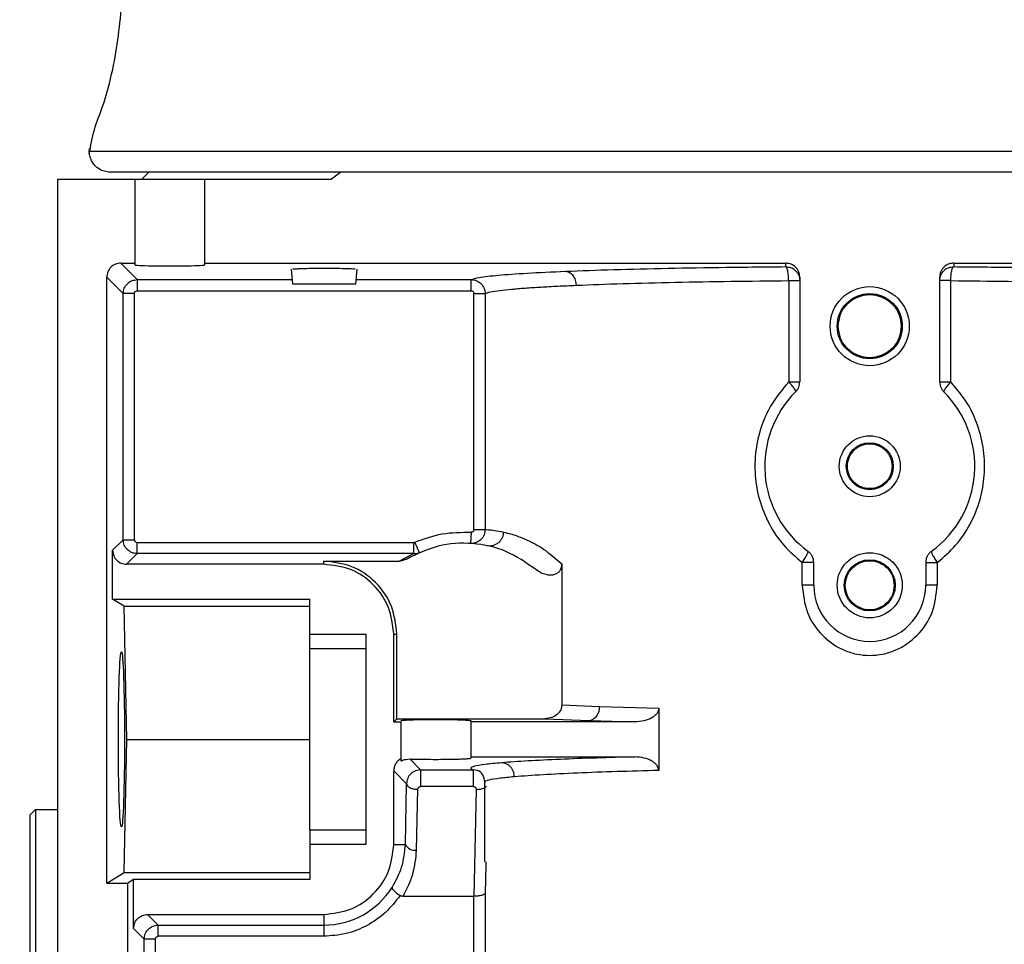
# Model space of a CAD drawing. Header units: inches. Extents: x 170 to 288, y 234 to 248.
# Tile 174 of 256: x 206.6259 to 206.7182, y 244.7043 to 244.7909. Entities that reach past the tile are written whole.
import ezdxf

# ---------------------------------------------------------------- set-up
doc = ezdxf.new("R2010")
doc.units = ezdxf.units.IN
doc.header["$LTSCALE"] = 0.25
doc.header["$MEASUREMENT"] = 0
doc.layers.add('ANNOTATIONS', color=1, linetype='Continuous')
doc.layers.add('SLIM E GUIDE MOTOR RH', color=7, linetype='Continuous')
doc.styles.add('ARIAL', font='arial.ttf', dxfattribs={"height": 0.09375})
doc.dimstyles.new('STANDARD$0', dxfattribs={"dimtxt": 0.09375, "dimasz": 0.09375, "dimexe": 0.03125, "dimexo": 0.046875, "dimgap": 0.09, "dimtad": 0, "dimtih": 1, "dimtoh": 1, "dimdec": 4, "dimzin": 0, "dimdsep": 46, "dimtxsty": 'ARIAL', "dimcen": 0.09, "dimadec": 0, "dimazin": 0, "dimtfac": 1, "dimtdec": 4, "dimtofl": 0, "dimtmove": 0, "dimatfit": 1, "dimfxl": 1, "dimtolj": 1, "dimtzin": 0, "dimarcsym": 0})

# ---------------------------------------------------------------- blocks, each defined once
blk = doc.blocks.new('*D15')
at = {"layer": 'ANNOTATIONS', "color": 0, "lineweight": -2, "transparency": 16777216}
for p, q in [((206.2789159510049, 244.2744642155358), (206.2789159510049, 245.4337754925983)), ((206.9035328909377, 244.7789401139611), (206.9035328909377, 245.4337754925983)), ((206.1851659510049, 245.4025254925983), (206.0914159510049, 245.4025254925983)), ((206.9972828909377, 245.4025254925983), (207.0910328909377, 245.4025254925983))]:
    blk.add_line(p, q, dxfattribs=at)
at = {"layer": 'ANNOTATIONS', "color": 0, "transparency": 16777216}
for points in [[(206.1851659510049, 245.4181504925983), (206.1851659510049, 245.3869004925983), (206.2789159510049, 245.4025254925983)], [(206.9972828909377, 245.4181504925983), (206.9972828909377, 245.3869004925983), (206.9035328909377, 245.4025254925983)]]:
    blk.add_solid(points, dxfattribs=at)
at = {"layer": 'defpoints', "color": 0, "transparency": 16777216}
for p in [(206.9035328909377, 245.4025254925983), (206.9035328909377, 244.6851901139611), (206.2789159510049, 244.1807142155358)]:
    blk.add_point(p, dxfattribs=at)
at = {"layer": 'ANNOTATIONS', "color": 0, "transparency": 16777216, "insert": (206.642345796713, 245.4025254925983), "char_height": 0.09375, "attachment_point": 5, "style": 'ARIAL'}
blk.add_mtext('\\A1;27 1/2"', dxfattribs=at)

msp = doc.modelspace()

# ---------------------------------------------------------------- linework, layer by layer
at = {"layer": 'SLIM E GUIDE MOTOR RH'}
for p, q in [((206.6324534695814, 244.7786177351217), (206.7787789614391, 244.7786177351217)), ((206.6295007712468, 244.775993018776), (206.6551467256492, 244.775993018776)), ((206.6295007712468, 244.5030271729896), (206.6295007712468, 244.775993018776)), ((206.7768106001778, 244.7766492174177), (206.634422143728, 244.7766492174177)), ((206.6367187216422, 244.775993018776), (206.6367187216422, 244.7679356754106)), ((206.6373748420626, 244.775993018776), (206.6380309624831, 244.7766492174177)), ((206.6432802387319, 244.7679356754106), (206.6432802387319, 244.775993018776)), ((206.6560375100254, 244.7766492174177), (206.6551467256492, 244.775993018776)), ((206.6354055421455, 244.7681190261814), (206.6367187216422, 244.7681190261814)), ((206.6354055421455, 244.7681190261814), (206.6369511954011, 244.7665733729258)), ((206.6432802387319, 244.7681190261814), (206.6977423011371, 244.7681190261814)), ((206.6977423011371, 244.7677902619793), (206.6977423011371, 244.7681190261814)), ((206.7134904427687, 244.7681190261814), (206.7679521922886, 244.7681190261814)), ((206.7134904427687, 244.7681190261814), (206.7134904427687, 244.7677902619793)), ((206.6340939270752, 244.7100409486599), (206.6340939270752, 244.7668074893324)), ((206.6356395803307, 244.7652618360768), (206.6340939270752, 244.7668074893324)), ((206.6515366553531, 244.7661505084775), (206.651414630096, 244.7675462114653)), ((206.6575315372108, 244.7675462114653), (206.6574095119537, 244.7661505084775)), ((206.6990545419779, 244.7668058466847), (206.6990545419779, 244.7569914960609)), ((206.7121778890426, 244.7569914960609), (206.7121778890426, 244.7668058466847)), ((206.6369511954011, 244.7665733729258), (206.6369511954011, 244.7655241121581)), ((206.6369511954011, 244.7665733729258), (206.6514997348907, 244.7665733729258)), ((206.6574095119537, 244.7661505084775), (206.6515366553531, 244.7661505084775)), ((206.6574464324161, 244.7665733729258), (206.6682541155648, 244.7665733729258)), ((206.6682541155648, 244.7655241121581), (206.6682541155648, 244.7665733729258)), ((206.6980185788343, 244.7664787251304), (206.6980185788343, 244.7569914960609)), ((206.7132141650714, 244.7569914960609), (206.7132141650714, 244.7664787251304)), ((206.6356395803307, 244.742211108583), (206.6356395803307, 244.7652618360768)), ((206.6366889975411, 244.7652618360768), (206.6356395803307, 244.7652618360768)), ((206.6366889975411, 244.742211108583), (206.6366889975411, 244.7652618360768)), ((206.6369511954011, 244.7655241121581), (206.6682541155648, 244.7655241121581)), ((206.6685163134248, 244.7431641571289), (206.6685163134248, 244.7652619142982)), ((206.6695651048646, 244.7652619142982), (206.6695651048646, 244.7431641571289)), ((206.6682381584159, 244.7429021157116), (206.6681765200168, 244.7418541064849)), ((206.6685163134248, 244.7431641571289), (206.6695651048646, 244.7431641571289)), ((206.6346439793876, 244.7412153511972), (206.6356395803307, 244.742211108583)), ((206.6356395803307, 244.742211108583), (206.6366889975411, 244.742211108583)), ((206.6369511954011, 244.7419487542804), (206.6628627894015, 244.7419487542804)), ((206.6628627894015, 244.7419487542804), (206.6629679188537, 244.7419705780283)), ((206.6628627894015, 244.7419487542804), (206.6628627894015, 244.740899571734)), ((206.6346439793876, 244.736622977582), (206.6346439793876, 244.7412153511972)), ((206.6359555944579, 244.7399038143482), (206.6369511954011, 244.740899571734)), ((206.6628627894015, 244.740899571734), (206.6369511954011, 244.740899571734)), ((206.6615014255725, 244.7402016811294), (206.6628627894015, 244.740899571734)), ((206.6621769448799, 244.7403880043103), (206.6633853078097, 244.7410072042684)), ((206.6544352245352, 244.7399038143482), (206.6359555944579, 244.7399038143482)), ((206.6544352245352, 244.7399038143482), (206.6544352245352, 244.7402016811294)), ((206.6544352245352, 244.7402016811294), (206.6615014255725, 244.7402016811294)), ((206.6767448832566, 244.7399350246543), (206.6767448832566, 244.7267235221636)), ((206.6992848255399, 244.7379352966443), (206.6992848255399, 244.7400693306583)), ((206.7003670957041, 244.7379352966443), (206.7003670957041, 244.7400693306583)), ((206.7108656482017, 244.7400693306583), (206.7108656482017, 244.7379352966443)), ((206.7119476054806, 244.7400693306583), (206.7119476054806, 244.7379352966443)), ((206.6357203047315, 244.7359667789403), (206.6346439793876, 244.736622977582)), ((206.6346439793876, 244.736622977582), (206.6531229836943, 244.736622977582)), ((206.6531229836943, 244.732019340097), (206.6531229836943, 244.736622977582)), ((206.6359715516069, 244.7234996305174), (206.6357203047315, 244.7359667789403)), ((206.6357203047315, 244.7359667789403), (206.6531229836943, 244.7359667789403)), ((206.6531229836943, 244.7333421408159), (206.6583722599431, 244.7333421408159)), ((206.6583722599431, 244.7333421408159), (206.6583722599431, 244.7136570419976)), ((206.6609967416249, 244.7251400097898), (206.6609967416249, 244.7333421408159)), ((206.6609967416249, 244.7333421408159), (206.6612949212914, 244.7333421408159)), ((206.6612949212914, 244.725437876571), (206.6612949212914, 244.7333421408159)), ((206.6531229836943, 244.732019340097), (206.6583722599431, 244.732019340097)), ((206.6767448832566, 244.7267235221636), (206.6802757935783, 244.7265772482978)), ((206.6802757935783, 244.7265772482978), (206.6858329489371, 244.7264148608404)), ((206.6858329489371, 244.7264148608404), (206.6858329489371, 244.7205844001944)), ((206.6609967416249, 244.7251400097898), (206.6612949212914, 244.725437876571)), ((206.6609967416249, 244.7251400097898), (206.6616531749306, 244.7251400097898)), ((206.6612949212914, 244.725437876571), (206.6751529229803, 244.725437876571)), ((206.6616531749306, 244.7251400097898), (206.6616531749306, 244.7214949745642)), ((206.6682146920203, 244.7252546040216), (206.6682146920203, 244.7217445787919)), ((206.6835923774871, 244.7251400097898), (206.6682146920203, 244.7251400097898)), ((206.6751529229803, 244.725437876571), (206.6793543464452, 244.7252657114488)), ((206.6793543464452, 244.7252657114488), (206.6835923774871, 244.7251400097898)), ((206.6357203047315, 244.7110324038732), (206.6359715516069, 244.7234996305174)), ((206.6359715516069, 244.7234996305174), (206.6531229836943, 244.7234996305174)), ((206.6635164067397, 244.7206512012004), (206.6624998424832, 244.721667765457)), ((206.6682146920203, 244.7218591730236), (206.6835923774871, 244.7218591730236)), ((206.6609967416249, 244.7136570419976), (206.6609967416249, 244.7205476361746)), ((206.662199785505, 244.7193448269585), (206.6609967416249, 244.7205476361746)), ((206.6635164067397, 244.7206512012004), (206.6630304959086, 244.7205578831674)), ((206.6635164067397, 244.7206512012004), (206.6684700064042, 244.7206512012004)), ((206.6689606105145, 244.7205567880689), (206.6684700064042, 244.7206512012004)), ((206.6620849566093, 244.7136571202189), (206.662199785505, 244.7193448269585)), ((206.6631343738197, 244.7131321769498), (206.6632488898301, 244.7188198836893)), ((206.6684700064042, 244.7190770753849), (206.6635164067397, 244.7190770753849)), ((206.6687181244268, 244.7188185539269), (206.6685131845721, 244.7087938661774)), ((206.6695269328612, 244.7120244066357), (206.6695269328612, 244.7194924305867)), ((206.626876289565, 244.7164130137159), (206.6274009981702, 244.7169379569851)), ((206.6274009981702, 244.7169379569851), (206.6295007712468, 244.7169379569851)), ((206.6274009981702, 244.7169379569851), (206.6274009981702, 244.6119510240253)), ((206.626876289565, 244.7164130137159), (206.626876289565, 244.6124759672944)), ((206.6531229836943, 244.7149799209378), (206.6531229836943, 244.7103762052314)), ((206.6583722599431, 244.7149799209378), (206.6531229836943, 244.7149799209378)), ((206.6583722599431, 244.7136570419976), (206.6531229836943, 244.7136570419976)), ((206.6609967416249, 244.7136570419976), (206.6620849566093, 244.7136571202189)), ((206.6696167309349, 244.7117737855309), (206.6695651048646, 244.7090751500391)), ((206.669621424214, 244.7120244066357), (206.6696167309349, 244.7117737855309)), ((206.6340939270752, 244.7100409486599), (206.6357203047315, 244.7110324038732)), ((206.6357203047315, 244.7110324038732), (206.6531229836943, 244.7110324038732)), ((206.6366123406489, 244.7103762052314), (206.6360626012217, 244.7100409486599)), ((206.6531229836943, 244.7103762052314), (206.6366123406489, 244.7103762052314)), ((206.6366123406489, 244.7057838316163), (206.6366123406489, 244.7103762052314)), ((206.6340939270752, 244.7100409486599), (206.6360626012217, 244.7100409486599)), ((206.6360626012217, 244.6188480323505), (206.6360626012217, 244.7100409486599)), ((206.6685131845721, 244.7087938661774), (206.6618740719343, 244.7087938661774)), ((206.6685163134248, 244.6676890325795), (206.6685131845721, 244.7087938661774)), ((206.6695651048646, 244.7090751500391), (206.6695651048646, 244.6676890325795)), ((206.6379239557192, 244.7070953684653), (206.6544352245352, 244.7070953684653)), ((206.6389198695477, 244.7060996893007), (206.6379239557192, 244.7070953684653)), ((206.6544352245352, 244.7070953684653), (206.6544352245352, 244.705050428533)), ((206.6376082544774, 244.7047881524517), (206.6366123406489, 244.7057838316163)), ((206.6389198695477, 244.7060996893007), (206.6544352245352, 244.7060996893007)), ((206.6376082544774, 244.6676891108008), (206.6376082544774, 244.7047881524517)), ((206.6386573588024, 244.7047881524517), (206.6376082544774, 244.7047881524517)), ((206.6386573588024, 244.6676891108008), (206.6386573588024, 244.7047881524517)), ((206.6544352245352, 244.705050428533), (206.6389198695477, 244.705050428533))]:
    msp.add_line(p, q, dxfattribs=at)
at = {"layer": 'SLIM E GUIDE MOTOR RH', "flags": 128}
msp.add_lwpolyline([(206.6629679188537, 244.7419705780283), (206.663049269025, 244.7417826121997), (206.6631274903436, 244.7416019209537), (206.663199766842, 244.7414353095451), (206.6632629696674, 244.7412893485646), (206.663314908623, 244.7411695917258), (206.6633533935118, 244.7410804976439), (206.6633771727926, 244.7410257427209), (206.6633853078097, 244.7410072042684)], dxfattribs=at)
at = {"layer": 'SLIM E GUIDE MOTOR RH'}
for centre, radius in [((206.7056163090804, 244.7622135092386), 0.003707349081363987), ((206.7056163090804, 244.7622135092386), 0.003051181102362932), ((206.7056163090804, 244.7490901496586), 0.00285433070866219), ((206.7056163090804, 244.7490901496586), 0.002198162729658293), ((206.7056163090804, 244.7379352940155), 0.003051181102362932), ((206.7056163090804, 244.7379352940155), 0.002395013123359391)]:
    msp.add_circle(centre, radius, dxfattribs=at)
for centre, radius, start, end in [((206.7056163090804, 244.7490901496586), 0.009842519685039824, 134.9008721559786, 233.9681209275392), ((206.7056163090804, 244.7490901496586), 0.00984251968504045, 306.0318790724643, 45.09912784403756), ((206.7056163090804, 244.7379352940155), 0.005249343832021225, 180, 0), ((206.6790771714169, 244.7264399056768), 0.001206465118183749, 283.2818494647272, 6.536657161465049), ((206.6629612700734, 244.714097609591), 0.000980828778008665, 206.6910153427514, 280.1652168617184), ((206.6544352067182, 244.7136570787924), 0.007557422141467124, 269.9999999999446, 327.8344107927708)]:
    msp.add_arc(centre, radius, start, end, dxfattribs=at)
at = {"layer": 'SLIM E GUIDE MOTOR RH', "extrusion": (0, 0, -1)}
for centre, major_axis, ratio, start_param, end_param in [((206.6399995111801, 244.7679357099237), (-0.003280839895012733, 0), 0.03492076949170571, 3.14159265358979, 6.283185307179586), ((206.6354688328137, 244.7234995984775), (0, 0.008202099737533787), 0.0349207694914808, 4.71238898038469, 7.853981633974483), ((206.6354688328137, 244.7234995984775), (0, 0.008202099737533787), 0.0349207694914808, 1.570796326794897, 4.71238898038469)]:
    msp.add_ellipse(centre, major_axis=major_axis, ratio=ratio, start_param=start_param, end_param=end_param, dxfattribs=at)
at = {"layer": 'SLIM E GUIDE MOTOR RH'}
for points, knots in [([(206.6324528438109, 244.7783606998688), (206.6325875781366, 244.7791185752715), (206.6328569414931, 244.7806337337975), (206.6339001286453, 244.7831760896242), (206.6349462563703, 244.7871691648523), (206.6355782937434, 244.7924179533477), (206.6357627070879, 244.7983981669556), (206.6359766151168, 244.8022281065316), (206.6360835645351, 244.8041429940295)], [0, 0, 0, 0, 0.08800070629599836, 0.1759326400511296, 0.3138970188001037, 0.5601695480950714, 0.7800942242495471, 1, 1, 1, 1]), ([(206.634422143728, 244.7766492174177), (206.6343286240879, 244.7766532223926), (206.6340610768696, 244.7766646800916), (206.633624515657, 244.7767925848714), (206.633162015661, 244.7770726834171), (206.6327927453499, 244.777470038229), (206.6325541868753, 244.7779337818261), (206.6324412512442, 244.7784109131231), (206.6324603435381, 244.7787207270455), (206.6324694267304, 244.7788681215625)], [0, 0, 0, 0, 0.08410297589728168, 0.240607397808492, 0.4029511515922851, 0.5653592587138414, 0.7218626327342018, 0.8676756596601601, 1, 1, 1, 1]), ([(206.6354055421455, 244.7681190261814), (206.6352335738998, 244.7680993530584), (206.6348898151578, 244.7680600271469), (206.6344564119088, 244.7677565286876), (206.6341530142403, 244.7673231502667), (206.634113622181, 244.7669793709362), (206.6340939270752, 244.7668074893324)], [0, 0, 0, 0, 0.2501149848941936, 0.4999714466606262, 0.7499974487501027, 1, 1, 1, 1]), ([(206.6515566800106, 244.7675466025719), (206.6515412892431, 244.7675510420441), (206.651501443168, 244.7675625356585), (206.6516666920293, 244.7675813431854), (206.6519319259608, 244.7676009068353), (206.6523245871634, 244.7676175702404), (206.6529197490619, 244.7676349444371), (206.6537752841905, 244.7676489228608), (206.6549110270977, 244.7676517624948), (206.6555960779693, 244.7676413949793), (206.6559570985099, 244.7676359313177)], [0, 0, 0, 0, 0.06243936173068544, 0.1616529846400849, 0.2677670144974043, 0.369002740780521, 0.4654039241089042, 0.6428271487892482, 0.8117705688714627, 1, 1, 1, 1]), ([(206.6559570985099, 244.7676359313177), (206.6562727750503, 244.7676281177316), (206.6568933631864, 244.7676127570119), (206.6573894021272, 244.7675776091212), (206.6573894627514, 244.76755464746), (206.6573894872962, 244.7675453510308)], [0, 0, 0, 0, 0.3812431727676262, 0.7494855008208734, 1, 1, 1, 1]), ([(206.6770912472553, 244.7673582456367), (206.6785559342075, 244.7674128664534), (206.6814408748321, 244.7675204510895), (206.6866003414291, 244.767643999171), (206.6920284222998, 244.767737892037), (206.6958586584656, 244.7677729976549), (206.6977423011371, 244.7677902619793)], [0, 0, 0, 0, 0.2619238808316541, 0.5159019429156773, 0.7619291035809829, 1, 1, 1, 1]), ([(206.6990545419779, 244.7668058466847), (206.6990477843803, 244.7669095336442), (206.6990342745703, 244.7671168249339), (206.6989241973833, 244.7673984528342), (206.6987684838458, 244.7676411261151), (206.6985234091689, 244.767882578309), (206.6981750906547, 244.7680795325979), (206.6978787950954, 244.768106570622), (206.6977423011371, 244.7681190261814)], [0, 0, 0, 0, 0.1508876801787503, 0.3016551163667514, 0.4352185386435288, 0.5691253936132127, 0.8015097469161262, 1, 1, 1, 1]), ([(206.6977423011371, 244.7677902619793), (206.6979142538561, 244.7677705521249), (206.6982581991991, 244.7677311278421), (206.6986920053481, 244.7674278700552), (206.6989954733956, 244.7669943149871), (206.6990348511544, 244.7666505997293), (206.6990545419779, 244.7664787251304)], [0, 0, 0, 0, 0.2499837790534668, 0.5000255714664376, 0.749988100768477, 1, 1, 1, 1]), ([(206.6980185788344, 244.7664787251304), (206.698013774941, 244.766640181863), (206.698003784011, 244.7669759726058), (206.6979393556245, 244.7674121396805), (206.697847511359, 244.7677192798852), (206.6977764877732, 244.7677671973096), (206.6977423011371, 244.7677902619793)], [0, 0, 0, 0, 0.240120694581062, 0.4993926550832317, 0.7590366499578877, 1, 1, 1, 1]), ([(206.7134904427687, 244.7681190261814), (206.713353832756, 244.7681066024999), (206.7130574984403, 244.7680796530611), (206.7127094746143, 244.7678825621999), (206.7124643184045, 244.76764130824), (206.7123082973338, 244.7673988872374), (206.7121985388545, 244.767116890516), (206.7121847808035, 244.7669096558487), (206.7121778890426, 244.7668058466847)], [0, 0, 0, 0, 0.1986236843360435, 0.4308543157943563, 0.5644540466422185, 0.698395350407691, 0.8489184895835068, 0.9999999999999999, 0.9999999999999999, 0.9999999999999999, 0.9999999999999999]), ([(206.7121778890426, 244.7664787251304), (206.7121977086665, 244.7666505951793), (206.7122373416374, 244.7669942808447), (206.7125407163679, 244.7674278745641), (206.7129745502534, 244.767731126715), (206.7133184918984, 244.7677705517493), (206.7134904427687, 244.7677902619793)], [0, 0, 0, 0, 0.2500342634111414, 0.4999893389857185, 0.7500236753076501, 1, 1, 1, 1]), ([(206.7132141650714, 244.7664787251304), (206.7132189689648, 244.766640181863), (206.7132289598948, 244.7669759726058), (206.7132933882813, 244.7674121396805), (206.7133852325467, 244.7677192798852), (206.7134562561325, 244.7677671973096), (206.7134904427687, 244.7677902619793)], [0, 0, 0, 0, 0.240120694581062, 0.4993926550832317, 0.7590366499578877, 1, 1, 1, 1]), ([(206.7134904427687, 244.7677902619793), (206.7153740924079, 244.7677729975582), (206.7192043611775, 244.7677378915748), (206.7246323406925, 244.7676439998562), (206.7297919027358, 244.7675204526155), (206.7326766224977, 244.767412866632), (206.7341411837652, 244.7673582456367)], [0, 0, 0, 0, 0.2380719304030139, 0.4841024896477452, 0.7380807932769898, 1, 1, 1, 1]), ([(206.6682541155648, 244.7665733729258), (206.6684443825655, 244.7666447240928), (206.6688249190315, 244.7667874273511), (206.670671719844, 244.7669932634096), (206.6733335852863, 244.7671878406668), (206.6758386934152, 244.7673014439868), (206.6770912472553, 244.7673582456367)], [0, 0, 0, 0, 0.2499989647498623, 0.5000011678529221, 0.7500006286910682, 1, 1, 1, 1]), ([(206.6770912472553, 244.7673582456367), (206.677215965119, 244.7673373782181), (206.6774075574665, 244.7673053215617), (206.6776384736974, 244.7671385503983), (206.6777973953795, 244.7669687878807), (206.6779261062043, 244.7667601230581), (206.6780520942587, 244.766458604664), (206.6780763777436, 244.7662090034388), (206.6780921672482, 244.7660467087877)], [0, 0, 0, 0, 0.2406071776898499, 0.3696222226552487, 0.5011432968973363, 0.632477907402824, 0.7610313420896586, 1, 1, 1, 1]), ([(206.6356395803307, 244.7652618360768), (206.6356594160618, 244.7654335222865), (206.6356990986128, 244.765776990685), (206.6360024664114, 244.766210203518), (206.6364357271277, 244.7665138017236), (206.6367793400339, 244.7665535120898), (206.6369511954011, 244.7665733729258)], [0, 0, 0, 0, 0.2498807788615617, 0.4999012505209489, 0.7498794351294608, 1, 1, 1, 1]), ([(206.6682541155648, 244.7665733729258), (206.6683427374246, 244.7665679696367), (206.6685192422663, 244.7665572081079), (206.668854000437, 244.7664490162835), (206.6692145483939, 244.7662006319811), (206.6695085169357, 244.7657645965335), (206.6695463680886, 244.7654283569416), (206.6695651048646, 244.7652619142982)], [0, 0, 0, 0, 0.129654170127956, 0.2582273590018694, 0.5102850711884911, 0.757585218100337, 1, 1, 1, 1]), ([(206.6695651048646, 244.7652619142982), (206.669692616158, 244.7653175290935), (206.6699289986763, 244.7654206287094), (206.6708549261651, 244.7655601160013), (206.6719718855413, 244.7656793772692), (206.6732577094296, 244.765783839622), (206.6747282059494, 244.7658799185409), (206.6763240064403, 244.765967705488), (206.6775123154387, 244.766020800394), (206.6780921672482, 244.7660467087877)], [0, 0, 0, 0, 0.1951849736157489, 0.3618370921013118, 0.4999429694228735, 0.6335626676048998, 0.7614479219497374, 0.8835952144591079, 1, 1, 1, 1]), ([(206.6780921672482, 244.7660467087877), (206.6795079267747, 244.7661012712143), (206.6822949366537, 244.7662086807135), (206.6872775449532, 244.7663316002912), (206.6925128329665, 244.7664259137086), (206.6962043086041, 244.766461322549), (206.6980185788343, 244.7664787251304)], [0, 0, 0, 0, 0.2623672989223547, 0.5164861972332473, 0.7623647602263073, 1, 1, 1, 1]), ([(206.6980185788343, 244.7664787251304), (206.6981609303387, 244.7664787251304), (206.6984455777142, 244.7664787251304), (206.6987808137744, 244.7664787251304), (206.6990107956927, 244.7664787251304), (206.6990399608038, 244.7664787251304), (206.6990545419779, 244.7664787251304)], [0, 0, 0, 0, 0.2500449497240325, 0.4999921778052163, 0.7500197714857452, 1, 1, 1, 1]), ([(206.7132141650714, 244.7664787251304), (206.7130718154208, 244.7664787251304), (206.7127871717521, 244.7664787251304), (206.7124519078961, 244.7664787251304), (206.7122220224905, 244.7664787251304), (206.712192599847, 244.7664787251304), (206.7121778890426, 244.7664787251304)], [0, 0, 0, 0, 0.250037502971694, 0.4999772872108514, 0.7499974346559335, 1, 1, 1, 1]), ([(206.7132141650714, 244.7664787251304), (206.7150284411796, 244.7664613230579), (206.7187198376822, 244.7664259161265), (206.723954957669, 244.7663315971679), (206.7289374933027, 244.7662086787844), (206.7317246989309, 244.7661012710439), (206.7331405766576, 244.7660467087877)], [0, 0, 0, 0, 0.2376363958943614, 0.4835042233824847, 0.7376243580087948, 1, 1, 1, 1]), ([(206.6366889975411, 244.7652618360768), (206.6366927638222, 244.7652964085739), (206.6367002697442, 244.7653653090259), (206.6367615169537, 244.7654512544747), (206.6368473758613, 244.7655130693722), (206.6369164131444, 244.7655204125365), (206.6369511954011, 244.7655241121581)], [0, 0, 0, 0, 0.2507427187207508, 0.4997118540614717, 0.7479456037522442, 1, 1, 1, 1]), ([(206.6682541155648, 244.7655241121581), (206.6682886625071, 244.765520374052), (206.6683576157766, 244.7655129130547), (206.6684434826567, 244.7654516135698), (206.6685053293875, 244.7653657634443), (206.6685126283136, 244.7652967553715), (206.6685163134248, 244.7652619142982)], [0, 0, 0, 0, 0.250520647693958, 0.500021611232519, 0.7475688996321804, 1, 1, 1, 1]), ([(206.6685163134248, 244.7652619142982), (206.6686499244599, 244.7652619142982), (206.6689170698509, 244.7652619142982), (206.6692575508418, 244.7652619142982), (206.6695021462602, 244.7652619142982), (206.6695441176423, 244.7652619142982), (206.6695651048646, 244.7652619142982)], [0, 0, 0, 0, 0.2501014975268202, 0.5000594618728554, 0.7500114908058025, 1, 1, 1, 1]), ([(206.7026636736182, 244.7622134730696), (206.7027080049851, 244.7625999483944), (206.702796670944, 244.7633729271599), (206.7034796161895, 244.7643556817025), (206.7044555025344, 244.765012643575), (206.7056162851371, 244.765243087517), (206.7067770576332, 244.7650125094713), (206.7077531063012, 244.7643557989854), (206.7084360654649, 244.7633729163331), (206.7085247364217, 244.7625999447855), (206.7085690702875, 244.7622134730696)], [0, 0, 0, 0, 0.1249979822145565, 0.2500050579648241, 0.3749862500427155, 0.500002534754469, 0.6249855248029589, 0.7499949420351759, 0.8750020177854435, 1, 1, 1, 1]), ([(206.7085690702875, 244.7622134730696), (206.7085247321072, 244.7618270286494), (206.7084360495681, 244.7610540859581), (206.707753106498, 244.7600712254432), (206.706777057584, 244.7594145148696), (206.7056162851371, 244.7591839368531), (206.7044555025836, 244.7594143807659), (206.7034796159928, 244.7600713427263), (206.7027966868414, 244.7610540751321), (206.7027080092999, 244.7618270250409), (206.7026636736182, 244.7622134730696)], [0, 0, 0, 0, 0.1249917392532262, 0.2500008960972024, 0.3750123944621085, 0.4999974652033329, 0.6250158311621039, 0.7499991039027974, 0.8750082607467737, 0.9999999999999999, 0.9999999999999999, 0.9999999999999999, 0.9999999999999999]), ([(206.6980185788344, 244.7569914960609), (206.6974288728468, 244.756289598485), (206.6963967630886, 244.7550611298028), (206.6954079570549, 244.7528415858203), (206.6948687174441, 244.7506161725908), (206.6948070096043, 244.7482478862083), (206.6952151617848, 244.7458921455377), (206.6961206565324, 244.7436592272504), (206.6974750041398, 244.7416235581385), (206.6986844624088, 244.7405849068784), (206.6992848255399, 244.7400693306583)], [0, 0, 0, 0, 0.1439182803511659, 0.2518873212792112, 0.3784536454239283, 0.499882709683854, 0.6187832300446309, 0.7494180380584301, 0.8756135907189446, 1, 1, 1, 1]), ([(206.6986687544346, 244.7560619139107), (206.6986742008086, 244.7560883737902), (206.6986854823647, 244.756143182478), (206.6985532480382, 244.7563637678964), (206.6983251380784, 244.7566590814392), (206.6981186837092, 244.7568829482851), (206.6980185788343, 244.7569914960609)], [0, 0, 0, 0, 0.24032685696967, 0.4978102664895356, 0.7564999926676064, 1, 1, 1, 1]), ([(206.6980185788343, 244.7569914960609), (206.6981609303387, 244.7569914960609), (206.6984455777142, 244.7569914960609), (206.6987808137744, 244.7569914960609), (206.6990107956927, 244.7569914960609), (206.6990399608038, 244.7569914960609), (206.6990545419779, 244.7569914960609)], [0, 0, 0, 0, 0.2500449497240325, 0.4999921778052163, 0.7500197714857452, 1, 1, 1, 1]), ([(206.6986687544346, 244.7560619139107), (206.6987261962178, 244.7561261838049), (206.6988411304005, 244.7562547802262), (206.6989613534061, 244.7564852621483), (206.699039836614, 244.7567331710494), (206.6990496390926, 244.7569053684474), (206.6990545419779, 244.7569914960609)], [0, 0, 0, 0, 0.2498922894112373, 0.5000047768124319, 0.7499184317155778, 1, 1, 1, 1]), ([(206.7119476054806, 244.7400693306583), (206.7125478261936, 244.740584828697), (206.7137571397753, 244.7416234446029), (206.715111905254, 244.7436587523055), (206.7160170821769, 244.7458918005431), (206.7164258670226, 244.7482474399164), (206.7163640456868, 244.7506157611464), (206.7158246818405, 244.7528410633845), (206.714836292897, 244.7550609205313), (206.7138040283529, 244.7562894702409), (206.7132141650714, 244.7569914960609)], [0, 0, 0, 0, 0.1243625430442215, 0.2505633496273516, 0.3812013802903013, 0.5000924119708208, 0.6215331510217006, 0.748091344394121, 0.8560527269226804, 1, 1, 1, 1]), ([(206.7121778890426, 244.7569914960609), (206.7121827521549, 244.7569053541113), (206.7121924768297, 244.7567330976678), (206.7122715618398, 244.7564854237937), (206.7123912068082, 244.7562545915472), (206.7125063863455, 244.7561261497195), (206.7125639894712, 244.7560619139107)], [0, 0, 0, 0, 0.250047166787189, 0.5000146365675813, 0.7499493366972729, 1, 1, 1, 1]), ([(206.7121778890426, 244.7569914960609), (206.712192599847, 244.7569914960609), (206.7122220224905, 244.7569914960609), (206.7124519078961, 244.7569914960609), (206.7127871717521, 244.7569914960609), (206.7130718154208, 244.7569914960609), (206.7132141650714, 244.7569914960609)], [0, 0, 0, 0, 0.2500025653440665, 0.5000227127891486, 0.749962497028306, 1, 1, 1, 1]), ([(206.7132141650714, 244.7569914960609), (206.7131139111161, 244.7568829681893), (206.7129072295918, 244.7566592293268), (206.7126795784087, 244.7563636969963), (206.7125472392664, 244.7561431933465), (206.7125585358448, 244.7560883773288), (206.7125639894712, 244.7560619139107)], [0, 0, 0, 0, 0.2436008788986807, 0.5022026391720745, 0.7596793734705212, 1, 1, 1, 1]), ([(206.7035165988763, 244.7490901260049), (206.7035482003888, 244.7493649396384), (206.7036113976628, 244.749914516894), (206.7040966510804, 244.7506137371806), (206.704790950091, 244.7510805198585), (206.7056163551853, 244.7512445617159), (206.706441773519, 244.7510806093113), (206.7071357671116, 244.7506135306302), (206.7076214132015, 244.7499146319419), (206.7076845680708, 244.7493649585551), (206.7077161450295, 244.7490901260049)], [0, 0, 0, 0, 0.1250041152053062, 0.2499854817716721, 0.375016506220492, 0.5000065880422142, 0.6249966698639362, 0.7499880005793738, 0.8749958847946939, 1, 1, 1, 1]), ([(206.7077161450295, 244.7490901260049), (206.7076845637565, 244.748815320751), (206.707621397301, 244.7482656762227), (206.7071357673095, 244.7475667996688), (206.7064417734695, 244.7470997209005), (206.7056163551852, 244.7469357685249), (206.7047909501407, 244.7470998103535), (206.7040966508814, 244.7475665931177), (206.703611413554, 244.7482657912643), (206.7035482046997, 244.748815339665), (206.7035165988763, 244.7490901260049)], [0, 0, 0, 0, 0.1249953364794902, 0.2500061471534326, 0.3750004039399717, 0.4999934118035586, 0.6249864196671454, 0.7500203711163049, 0.8750046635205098, 1, 1, 1, 1]), ([(206.6629679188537, 244.7419705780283), (206.6638189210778, 244.742280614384), (206.6655209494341, 244.7429006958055), (206.6673324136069, 244.7429016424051), (206.6682381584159, 244.7429021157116)], [0, 0, 0, 0, 0.4999929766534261, 1, 1, 1, 1]), ([(206.6695651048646, 244.7431641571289), (206.669545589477, 244.742990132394), (206.6695158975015, 244.742725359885), (206.6693389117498, 244.742412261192), (206.6691234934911, 244.7421583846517), (206.6688355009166, 244.7419697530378), (206.6684941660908, 244.7418585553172), (206.6682871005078, 244.741855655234), (206.6681765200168, 244.7418541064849)], [0, 0, 0, 0, 0.2431544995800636, 0.3699510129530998, 0.4997905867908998, 0.7098443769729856, 0.845046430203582, 0.9999999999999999, 0.9999999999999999, 0.9999999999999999, 0.9999999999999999]), ([(206.6685163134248, 244.7431641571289), (206.6685125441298, 244.7431282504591), (206.668506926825, 244.7430747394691), (206.6684706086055, 244.7430125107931), (206.6684353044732, 244.7429719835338), (206.668392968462, 244.7429388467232), (206.6683285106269, 244.7429063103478), (206.6682744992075, 244.7429038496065), (206.6682381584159, 244.7429021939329)], [0, 0, 0, 0, 0.2497482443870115, 0.372194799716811, 0.4995108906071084, 0.6259266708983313, 0.7483102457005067, 0.9999999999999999, 0.9999999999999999, 0.9999999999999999, 0.9999999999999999]), ([(206.6695651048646, 244.7431641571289), (206.6696470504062, 244.7431586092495), (206.6698068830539, 244.743147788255), (206.6703915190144, 244.743094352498), (206.6709832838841, 244.742980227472), (206.6712759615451, 244.7429237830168)], [0, 0, 0, 0, 0.3471524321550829, 0.6771117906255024, 1, 1, 1, 1]), ([(206.6712759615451, 244.7429237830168), (206.6712692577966, 244.7428355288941), (206.6712553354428, 244.7426522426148), (206.6711634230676, 244.742380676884), (206.671013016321, 244.7421223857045), (206.6708040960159, 244.7419005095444), (206.6705527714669, 244.7417344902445), (206.670280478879, 244.7416368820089), (206.6700088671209, 244.7416021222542), (206.6698360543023, 244.7416279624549), (206.6697528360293, 244.7416404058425)], [0, 0, 0, 0, 0.1142017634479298, 0.2371743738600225, 0.3667925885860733, 0.5000343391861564, 0.6332256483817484, 0.762835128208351, 0.885792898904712, 1, 1, 1, 1]), ([(206.6712759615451, 244.7429237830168), (206.6715279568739, 244.7428626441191), (206.6720096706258, 244.7427457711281), (206.6728513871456, 244.7424617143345), (206.6739044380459, 244.7420064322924), (206.6752038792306, 244.7412953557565), (206.6762500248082, 244.7403718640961), (206.6767448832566, 244.7399350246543)], [0, 0, 0, 0, 0.1878881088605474, 0.3591665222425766, 0.5142804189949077, 0.7702399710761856, 1, 1, 1, 1]), ([(206.6369511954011, 244.740899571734), (206.636779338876, 244.740919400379), (206.6364357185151, 244.7409590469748), (206.6360024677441, 244.7412626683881), (206.6356990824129, 244.7416958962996), (206.6356594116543, 244.742039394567), (206.6356395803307, 244.742211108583)], [0, 0, 0, 0, 0.2501055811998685, 0.5000762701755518, 0.750089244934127, 1, 1, 1, 1]), ([(206.6366889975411, 244.742211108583), (206.6366926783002, 244.7421762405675), (206.6366999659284, 244.7421072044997), (206.6367618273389, 244.7420213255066), (206.6368477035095, 244.7419600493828), (206.636916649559, 244.7419525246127), (206.6369511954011, 244.7419487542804)], [0, 0, 0, 0, 0.2525619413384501, 0.500053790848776, 0.749498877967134, 1, 1, 1, 1]), ([(206.6369511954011, 244.740899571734), (206.6369511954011, 244.7409193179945), (206.6369511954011, 244.7409588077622), (206.6369511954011, 244.7412032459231), (206.6369511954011, 244.7415452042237), (206.6369511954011, 244.7418142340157), (206.6369511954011, 244.7419487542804)], [0, 0, 0, 0, 0.2500181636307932, 0.5000014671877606, 0.7499907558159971, 1, 1, 1, 1]), ([(206.67428028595, 244.7394385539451), (206.6733891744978, 244.7400556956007), (206.6716069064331, 244.7412900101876), (206.6683912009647, 244.7419877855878), (206.6651061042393, 244.7417999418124), (206.6631533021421, 244.7408586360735), (206.6621769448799, 244.7403880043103)], [0, 0, 0, 0, 0.250000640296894, 0.5000139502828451, 0.7500181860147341, 1, 1, 1, 1]), ([(206.6346439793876, 244.7412153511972), (206.634663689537, 244.7410434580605), (206.6347030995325, 244.7406997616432), (206.6350061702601, 244.7402660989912), (206.6354398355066, 244.7399628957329), (206.6357836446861, 244.7399235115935), (206.6359555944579, 244.7399038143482)], [0, 0, 0, 0, 0.2500280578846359, 0.4999254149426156, 0.749896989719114, 1, 1, 1, 1]), ([(206.6628627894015, 244.740899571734), (206.662953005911, 244.7409040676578), (206.6631327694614, 244.7409130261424), (206.6633013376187, 244.7409758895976), (206.6633853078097, 244.7410072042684)], [0, 0, 0, 0, 0.5018620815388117, 1, 1, 1, 1]), ([(206.6992848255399, 244.7400693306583), (206.6993708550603, 244.740195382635), (206.6995490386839, 244.7404564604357), (206.6997442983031, 244.7407993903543), (206.6998523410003, 244.7410508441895), (206.6998350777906, 244.7411046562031), (206.6998267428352, 244.7411306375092)], [0, 0, 0, 0, 0.2414119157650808, 0.5000103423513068, 0.7585969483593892, 1, 1, 1, 1]), ([(206.7003670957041, 244.7400693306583), (206.7003600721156, 244.740172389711), (206.7003460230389, 244.7403785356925), (206.7002335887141, 244.7406696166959), (206.7000643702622, 244.7409317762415), (206.6999059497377, 244.7410643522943), (206.6998267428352, 244.7411306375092)], [0, 0, 0, 0, 0.2499967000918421, 0.5000610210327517, 0.7500411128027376, 1, 1, 1, 1]), ([(206.7114060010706, 244.7411306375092), (206.711326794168, 244.7410643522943), (206.7111683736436, 244.7409317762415), (206.7109991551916, 244.7406696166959), (206.7108867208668, 244.7403785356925), (206.7108726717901, 244.740172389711), (206.7108656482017, 244.7400693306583)], [0, 0, 0, 0, 0.2499588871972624, 0.4999389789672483, 0.7500032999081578, 1, 1, 1, 1]), ([(206.7114060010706, 244.7411306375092), (206.7113975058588, 244.7411046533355), (206.7113799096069, 244.7410508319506), (206.711488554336, 244.7407994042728), (206.7116837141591, 244.7404565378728), (206.7118616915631, 244.7401953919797), (206.7119476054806, 244.7400693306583)], [0, 0, 0, 0, 0.241417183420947, 0.5000508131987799, 0.7586626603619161, 1, 1, 1, 1]), ([(206.6612949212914, 244.7333421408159), (206.6611918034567, 244.7342410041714), (206.660985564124, 244.7360387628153), (206.6593990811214, 244.7383059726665), (206.6571318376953, 244.7398924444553), (206.6553341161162, 244.740098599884), (206.6544352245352, 244.7402016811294)], [0, 0, 0, 0, 0.249999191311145, 0.500007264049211, 0.7499950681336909, 1, 1, 1, 1]), ([(206.6609967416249, 244.7333421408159), (206.6608981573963, 244.7342019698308), (206.6607009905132, 244.7359216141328), (206.6591835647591, 244.738090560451), (206.6570146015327, 244.7396078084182), (206.6552949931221, 244.7398051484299), (206.6544352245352, 244.7399038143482)], [0, 0, 0, 0, 0.2500018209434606, 0.4999996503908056, 0.7500101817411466, 1, 1, 1, 1]), ([(206.6621769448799, 244.7403880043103), (206.6620706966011, 244.7403339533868), (206.6618582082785, 244.7402258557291), (206.6616203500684, 244.7402097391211), (206.6615014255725, 244.7402016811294)], [0, 0, 0, 0, 0.5000193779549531, 1, 1, 1, 1]), ([(206.6767448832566, 244.7399350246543), (206.6767368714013, 244.739817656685), (206.6767214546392, 244.7395918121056), (206.6765767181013, 244.7392920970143), (206.6763544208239, 244.7390669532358), (206.6760530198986, 244.7389190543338), (206.6756798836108, 244.7388651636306), (206.6752374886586, 244.738923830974), (206.6747461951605, 244.7390995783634), (206.6744420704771, 244.7393207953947), (206.67428028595, 244.7394384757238)], [0, 0, 0, 0, 0.1091297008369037, 0.2099921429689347, 0.3033328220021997, 0.4000072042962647, 0.5184428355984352, 0.6501206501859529, 0.8138754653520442, 1, 1, 1, 1]), ([(206.7003670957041, 244.7400693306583), (206.7003515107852, 244.7400693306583), (206.7003203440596, 244.7400693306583), (206.7000791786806, 244.7400693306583), (206.6997274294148, 244.7400693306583), (206.6994323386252, 244.7400693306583), (206.6992848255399, 244.7400693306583)], [0, 0, 0, 0, 0.2500168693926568, 0.4999838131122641, 0.7500466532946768, 0.9999999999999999, 0.9999999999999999, 0.9999999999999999, 0.9999999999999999]), ([(206.7033197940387, 244.7379352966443), (206.7033542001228, 244.7382359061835), (206.703423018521, 244.7388371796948), (206.7039545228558, 244.7396014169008), (206.70471353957, 244.740112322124), (206.7056163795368, 244.7402916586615), (206.706519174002, 244.7401123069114), (206.7072782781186, 244.7396015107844), (206.7078092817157, 244.7388370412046), (206.7078783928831, 244.738235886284), (206.7079129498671, 244.7379352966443)], [0, 0, 0, 0, 0.1249973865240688, 0.2500174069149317, 0.3750041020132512, 0.5000078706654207, 0.6250116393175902, 0.7499983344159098, 0.8749941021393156, 1, 1, 1, 1]), ([(206.7108656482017, 244.7400693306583), (206.7108810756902, 244.7400693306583), (206.7109119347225, 244.7400693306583), (206.7111536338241, 244.7400693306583), (206.7115050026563, 244.7400693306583), (206.7118000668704, 244.7400693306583), (206.7119476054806, 244.7400693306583)], [0, 0, 0, 0, 0.2500059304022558, 0.5000775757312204, 0.7500277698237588, 1, 1, 1, 1]), ([(206.7003670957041, 244.7379352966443), (206.7003515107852, 244.7379352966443), (206.7003203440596, 244.7379352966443), (206.7000791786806, 244.7379352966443), (206.6997274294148, 244.7379352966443), (206.6994323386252, 244.7379352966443), (206.6992848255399, 244.7379352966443)], [0, 0, 0, 0, 0.2500168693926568, 0.4999838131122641, 0.7500466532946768, 0.9999999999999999, 0.9999999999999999, 0.9999999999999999, 0.9999999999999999]), ([(206.6992848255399, 244.7379352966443), (206.6993819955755, 244.7370669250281), (206.6995756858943, 244.7353359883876), (206.7010560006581, 244.7331490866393), (206.7028195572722, 244.731940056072), (206.7043994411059, 244.7314529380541), (206.7056166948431, 244.7313339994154), (206.7068340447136, 244.7314531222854), (206.7084139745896, 244.7319404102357), (206.7101774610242, 244.7331497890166), (206.7116571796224, 244.7353366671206), (206.7118505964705, 244.7370672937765), (206.7119476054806, 244.7379352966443)], [0, 0, 0, 0, 0.1282677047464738, 0.2556777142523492, 0.3795531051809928, 0.4399020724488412, 0.5000175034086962, 0.5601337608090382, 0.6205009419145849, 0.7443700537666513, 0.8717877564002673, 1, 1, 1, 1]), ([(206.7079129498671, 244.7379352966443), (206.7078783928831, 244.7376347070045), (206.7078092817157, 244.7370335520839), (206.7072782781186, 244.736269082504), (206.706519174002, 244.735758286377), (206.7056163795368, 244.7355789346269), (206.70471353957, 244.7357582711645), (206.7039545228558, 244.7362691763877), (206.703423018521, 244.7370334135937), (206.7033542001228, 244.737634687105), (206.7033197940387, 244.7379352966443)], [0, 0, 0, 0, 0.1250058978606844, 0.2500016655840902, 0.3749883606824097, 0.4999921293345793, 0.6249958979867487, 0.7499825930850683, 0.8750026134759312, 1, 1, 1, 1]), ([(206.7119476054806, 244.7379352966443), (206.7118000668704, 244.7379352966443), (206.7115050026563, 244.7379352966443), (206.7111536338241, 244.7379352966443), (206.7109119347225, 244.7379352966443), (206.7108810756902, 244.7379352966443), (206.7108656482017, 244.7379352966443)], [0, 0, 0, 0, 0.2499722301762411, 0.4999224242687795, 0.7499940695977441, 1, 1, 1, 1]), ([(206.6531229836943, 244.7149799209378), (206.6531229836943, 244.7151534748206), (206.6531229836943, 244.715500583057), (206.6531229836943, 244.7174905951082), (206.6531229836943, 244.7202521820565), (206.6531229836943, 244.7234996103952), (206.6531229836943, 244.7267470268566), (206.6531229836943, 244.7295086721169), (206.6531229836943, 244.7314985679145), (206.6531229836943, 244.7318457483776), (206.6531229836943, 244.732019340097)], [0, 0, 0, 0, 0.1249995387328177, 0.2499994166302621, 0.3749997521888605, 0.5000007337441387, 0.6249987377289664, 0.7500016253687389, 0.8749997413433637, 1, 1, 1, 1]), ([(206.6767448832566, 244.7267235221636), (206.676740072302, 244.7266464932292), (206.6767303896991, 244.7264914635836), (206.6766492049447, 244.7262641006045), (206.6765207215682, 244.7260484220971), (206.6762660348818, 244.7257761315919), (206.6758099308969, 244.7255019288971), (206.6753810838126, 244.7254601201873), (206.6751529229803, 244.725437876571)], [0, 0, 0, 0, 0.1020906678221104, 0.2054692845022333, 0.317062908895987, 0.4334256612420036, 0.6985637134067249, 1, 1, 1, 1]), ([(206.6858329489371, 244.7264148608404), (206.6858256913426, 244.726338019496), (206.6858107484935, 244.7261798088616), (206.6856855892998, 244.7259429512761), (206.6854802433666, 244.7257143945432), (206.6850818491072, 244.7254410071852), (206.6844434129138, 244.725195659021), (206.6838894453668, 244.725159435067), (206.6835923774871, 244.7251400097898)], [0, 0, 0, 0, 0.08192725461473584, 0.168682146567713, 0.2808307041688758, 0.4082636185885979, 0.6826783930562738, 1, 1, 1, 1]), ([(206.6616531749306, 244.7252546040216), (206.6616719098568, 244.7252638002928), (206.6617069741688, 244.7252810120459), (206.6620116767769, 244.725308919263), (206.6624911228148, 244.7253332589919), (206.6631162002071, 244.7253507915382), (206.6638785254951, 244.7253646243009), (206.6649338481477, 244.7253720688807), (206.665989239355, 244.7253646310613), (206.6667514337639, 244.7253507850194), (206.6673767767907, 244.7253332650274), (206.667856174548, 244.7253089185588), (206.6681608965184, 244.7252810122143), (206.6681959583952, 244.7252638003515), (206.6682146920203, 244.7252546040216)], [0, 0, 0, 0, 0.07756773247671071, 0.1451758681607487, 0.2501297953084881, 0.3152966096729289, 0.3787672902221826, 0.4999867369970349, 0.6212360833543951, 0.6846797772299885, 0.7498702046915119, 0.8548241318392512, 0.9224322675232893, 1, 1, 1, 1]), ([(206.6616531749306, 244.7216838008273), (206.6615600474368, 244.7216206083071), (206.6613743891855, 244.7214946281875), (206.6611676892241, 244.721220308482), (206.6610234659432, 244.7209009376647), (206.6610057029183, 244.7206661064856), (206.6609967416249, 244.7205476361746)], [0, 0, 0, 0, 0.2448241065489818, 0.4880794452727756, 0.7417404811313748, 1, 1, 1, 1]), ([(206.6616531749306, 244.7214949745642), (206.6616646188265, 244.7214906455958), (206.6616883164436, 244.7214816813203), (206.6619121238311, 244.7215996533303), (206.662270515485, 244.7216411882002), (206.6624998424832, 244.721667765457)], [0, 0, 0, 0, 0.2516773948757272, 0.5211646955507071, 1, 1, 1, 1]), ([(206.6624998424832, 244.721667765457), (206.6627489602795, 244.7216597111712), (206.6632414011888, 244.7216437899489), (206.6641857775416, 244.7216314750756), (206.6651564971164, 244.7216286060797), (206.6661154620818, 244.7216359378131), (206.666939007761, 244.7216519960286), (206.6675946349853, 244.721675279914), (206.6680993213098, 244.7217059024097), (206.6681735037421, 244.7217307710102), (206.6682146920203, 244.7217445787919)], [0, 0, 0, 0, 0.1283973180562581, 0.2538080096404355, 0.3761536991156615, 0.4955416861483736, 0.6227251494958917, 0.729769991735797, 0.8499603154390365, 1, 1, 1, 1]), ([(206.6835923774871, 244.7218591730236), (206.6823644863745, 244.7218255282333), (206.6798344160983, 244.7217562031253), (206.6764760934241, 244.7216278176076), (206.6734042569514, 244.7214786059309), (206.6718810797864, 244.7213648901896), (206.6710994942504, 244.7213065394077)], [0, 0, 0, 0, 0.2292100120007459, 0.4722873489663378, 0.7292156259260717, 1, 1, 1, 1]), ([(206.6858329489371, 244.7205844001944), (206.6858257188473, 244.7206607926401), (206.6858108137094, 244.720818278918), (206.6856871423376, 244.7210544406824), (206.6854827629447, 244.7212825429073), (206.6850846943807, 244.72155696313), (206.6844451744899, 244.7218034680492), (206.6838897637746, 244.7218397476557), (206.6835923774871, 244.7218591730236)], [0, 0, 0, 0, 0.08146987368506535, 0.1679536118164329, 0.2795045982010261, 0.4067152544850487, 0.6823346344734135, 1, 1, 1, 1]), ([(206.6630304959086, 244.7205578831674), (206.6629512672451, 244.7205210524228), (206.662790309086, 244.7204462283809), (206.6625207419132, 244.7202235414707), (206.6622609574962, 244.7198584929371), (206.6622201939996, 244.7195161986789), (206.662199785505, 244.7193448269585)], [0, 0, 0, 0, 0.1673250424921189, 0.3399316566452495, 0.6695327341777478, 1, 1, 1, 1]), ([(206.6635164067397, 244.7206512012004), (206.6635164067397, 244.7206413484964), (206.6635164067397, 244.7206216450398), (206.6635164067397, 244.720506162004), (206.6635164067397, 244.7203363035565), (206.6635164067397, 244.7201165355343), (206.6635164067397, 244.7198631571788), (206.6635164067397, 244.7195931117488), (206.6635164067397, 244.7193211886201), (206.6635164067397, 244.7191584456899), (206.6635164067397, 244.7190770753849)], [0, 0, 0, 0, 0.1250117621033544, 0.2499987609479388, 0.3750000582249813, 0.5000105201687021, 0.6250085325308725, 0.7500154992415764, 0.8750095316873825, 0.9999999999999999, 0.9999999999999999, 0.9999999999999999, 0.9999999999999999]), ([(206.6710994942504, 244.7213065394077), (206.6705384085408, 244.7212542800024), (206.6694162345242, 244.7211497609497), (206.6684891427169, 244.7209851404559), (206.6680855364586, 244.7208181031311), (206.6683418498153, 244.7207068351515), (206.6684700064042, 244.7206512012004)], [0, 0, 0, 0, 0.2500007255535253, 0.5000026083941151, 0.750001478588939, 1, 1, 1, 1]), ([(206.6684700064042, 244.7190770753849), (206.6684700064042, 244.7191584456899), (206.6684700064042, 244.7193211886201), (206.6684700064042, 244.7195931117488), (206.6684700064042, 244.7198631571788), (206.6684700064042, 244.7201165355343), (206.6684700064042, 244.7203363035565), (206.6684700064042, 244.720506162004), (206.6684700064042, 244.7206216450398), (206.6684700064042, 244.7206413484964), (206.6684700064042, 244.7206512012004)], [0, 0, 0, 0, 0.1249904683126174, 0.2499845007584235, 0.3749914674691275, 0.4999894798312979, 0.6249999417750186, 0.7500012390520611, 0.8749882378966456, 1, 1, 1, 1]), ([(206.6695269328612, 244.7194919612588), (206.6694905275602, 244.7197469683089), (206.669417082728, 244.7202614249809), (206.6690406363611, 244.7204835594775), (206.6688507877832, 244.7205955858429)], [0, 0, 0, 0, 0.4956822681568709, 1, 1, 1, 1]), ([(206.6723103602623, 244.7199950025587), (206.6722925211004, 244.7201587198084), (206.6722650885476, 244.7204104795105), (206.6721124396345, 244.7207137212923), (206.6719561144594, 244.7209228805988), (206.6717629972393, 244.721092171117), (206.6714830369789, 244.7212571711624), (206.6712506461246, 244.7212870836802), (206.6710994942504, 244.7213065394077)], [0, 0, 0, 0, 0.2396321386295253, 0.3684994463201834, 0.5000677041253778, 0.6315970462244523, 0.7603830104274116, 1, 1, 1, 1]), ([(206.6858329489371, 244.7205844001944), (206.6845050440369, 244.720549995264), (206.6817615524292, 244.7204789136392), (206.6781105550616, 244.7203427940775), (206.6747703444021, 244.7201827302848), (206.6731456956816, 244.7200587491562), (206.6723103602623, 244.7199950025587)], [0, 0, 0, 0, 0.2274691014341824, 0.4699580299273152, 0.7274716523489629, 1, 1, 1, 1]), ([(206.6723103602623, 244.7199950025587), (206.6718334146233, 244.7199496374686), (206.6707709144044, 244.7198485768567), (206.6698621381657, 244.7196853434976), (206.6694467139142, 244.7195627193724), (206.6695455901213, 244.7194982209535), (206.6695544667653, 244.7194924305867)], [0, 0, 0, 0, 0.2810994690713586, 0.6262102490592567, 0.9664429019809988, 1, 1, 1, 1]), ([(206.662199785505, 244.7193448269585), (206.6622189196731, 244.7192773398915), (206.6622571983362, 244.7191423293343), (206.6625015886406, 244.7189709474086), (206.6628442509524, 244.7188487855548), (206.6631140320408, 244.7188295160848), (206.6632488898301, 244.7188198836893)], [0, 0, 0, 0, 0.2499517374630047, 0.5000383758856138, 0.75007988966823, 1, 1, 1, 1]), ([(206.6632488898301, 244.7188198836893), (206.663253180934, 244.7188534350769), (206.6632616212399, 244.7189194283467), (206.6633140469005, 244.718990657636), (206.663367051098, 244.7190347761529), (206.6634129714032, 244.7190587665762), (206.663463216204, 244.7190741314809), (206.6634984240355, 244.719076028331), (206.6635164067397, 244.7190769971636)], [0, 0, 0, 0, 0.2623258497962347, 0.515976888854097, 0.6416129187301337, 0.7610287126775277, 0.8779433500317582, 1, 1, 1, 1]), ([(206.6684700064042, 244.7190770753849), (206.6684877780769, 244.7190760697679), (206.6685225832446, 244.7190741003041), (206.6685720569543, 244.7190588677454), (206.6686165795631, 244.7190344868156), (206.6686669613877, 244.7189903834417), (206.6687146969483, 244.7189179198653), (206.6687169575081, 244.7188523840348), (206.6687181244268, 244.7188185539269)], [0, 0, 0, 0, 0.1225937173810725, 0.2400952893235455, 0.3585667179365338, 0.4834897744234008, 0.7333733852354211, 0.9999999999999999, 0.9999999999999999, 0.9999999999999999, 0.9999999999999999]), ([(206.6687181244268, 244.7188185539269), (206.6688573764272, 244.7188195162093), (206.6690723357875, 244.7188210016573), (206.6693281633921, 244.7188816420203), (206.6695001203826, 244.7189495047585), (206.6696297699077, 244.7190292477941), (206.6696783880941, 244.7190903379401), (206.6696993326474, 244.7191166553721)], [0, 0, 0, 0, 0.3246760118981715, 0.5011931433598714, 0.6820547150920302, 0.8630302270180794, 0.9999999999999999, 0.9999999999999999, 0.9999999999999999, 0.9999999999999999]), ([(206.6544352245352, 244.7070953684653), (206.6552949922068, 244.7071940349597), (206.6570145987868, 244.7073913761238), (206.6591835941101, 244.7089086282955), (206.6607009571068, 244.7110776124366), (206.6608981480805, 244.7127972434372), (206.6609967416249, 244.7136570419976)], [0, 0, 0, 0, 0.249990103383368, 0.5000009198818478, 0.7500053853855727, 1, 1, 1, 1]), ([(206.6608327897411, 244.7096337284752), (206.6611783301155, 244.7102550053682), (206.6618881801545, 244.7115313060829), (206.6620182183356, 244.7129361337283), (206.6620849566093, 244.7136571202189)], [0, 0, 0, 0, 0.4867793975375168, 1, 1, 1, 1]), ([(206.6618740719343, 244.7087938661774), (206.662226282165, 244.7094762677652), (206.6629394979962, 244.7108581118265), (206.6630688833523, 244.7123679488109), (206.6631343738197, 244.7131321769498)], [0, 0, 0, 0, 0.4938340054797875, 1, 1, 1, 1]), ([(206.6608327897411, 244.7096337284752), (206.6608328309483, 244.7095980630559), (206.6608329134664, 244.7095266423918), (206.6609932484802, 244.7093316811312), (206.6612534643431, 244.7091016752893), (206.6614784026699, 244.7089476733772), (206.6615890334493, 244.7088719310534)], [0, 0, 0, 0, 0.2494246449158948, 0.4994774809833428, 0.7538294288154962, 1, 1, 1, 1]), ([(206.6615890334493, 244.7088719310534), (206.6611560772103, 244.7083143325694), (206.6602901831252, 244.7071991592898), (206.6585262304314, 244.7059986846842), (206.656547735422, 244.7051998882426), (206.6551393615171, 244.7051002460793), (206.6544352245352, 244.705050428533)], [0, 0, 0, 0, 0.2500036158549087, 0.4999966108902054, 0.7500160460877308, 1, 1, 1, 1]), ([(206.6618740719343, 244.7087938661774), (206.6618220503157, 244.7087968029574), (206.66172136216, 244.7088024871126), (206.6616321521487, 244.7088493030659), (206.6615890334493, 244.7088719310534)], [0, 0, 0, 0, 0.5166607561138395, 1, 1, 1, 1]), ([(206.6695651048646, 244.7090751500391), (206.6695558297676, 244.7090533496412), (206.6695384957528, 244.7090126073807), (206.6694372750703, 244.7089464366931), (206.669283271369, 244.7088870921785), (206.6690823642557, 244.7088428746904), (206.6688400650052, 244.7088055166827), (206.6686413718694, 244.7087984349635), (206.6685131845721, 244.7087938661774)], [0, 0, 0, 0, 0.1556691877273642, 0.2909265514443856, 0.4996564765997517, 0.6363999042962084, 0.7654226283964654, 1, 1, 1, 1]), ([(206.6366123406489, 244.7057838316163), (206.6366320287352, 244.705955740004), (206.6366714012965, 244.7062995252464), (206.6369748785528, 244.7067329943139), (206.6374084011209, 244.7070362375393), (206.6377521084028, 244.7070756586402), (206.6379239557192, 244.7070953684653)], [0, 0, 0, 0, 0.250044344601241, 0.5000428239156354, 0.7500306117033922, 1, 1, 1, 1]), ([(206.6376082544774, 244.7047881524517), (206.637628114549, 244.7049598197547), (206.6376678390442, 244.7053031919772), (206.6379708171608, 244.705736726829), (206.6384043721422, 244.70604003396), (206.6387480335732, 244.7060798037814), (206.6389198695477, 244.7060996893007)], [0, 0, 0, 0, 0.2498702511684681, 0.4997952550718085, 0.7498899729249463, 1, 1, 1, 1]), ([(206.6389198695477, 244.705050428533), (206.6389198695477, 244.7051849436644), (206.6389198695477, 244.7054539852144), (206.6389198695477, 244.705796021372), (206.6389198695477, 244.7060403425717), (206.6389198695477, 244.7060799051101), (206.6389198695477, 244.7060996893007)], [0, 0, 0, 0, 0.2500032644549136, 0.5000275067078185, 0.7499768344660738, 1, 1, 1, 1]), ([(206.6386573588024, 244.7047881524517), (206.6386611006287, 244.7048227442), (206.6386685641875, 244.704891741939), (206.6387302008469, 244.7049773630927), (206.6388158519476, 244.705039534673), (206.6388849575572, 244.7050467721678), (206.6389198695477, 244.705050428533)], [0, 0, 0, 0, 0.2506060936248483, 0.4998664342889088, 0.7473337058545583, 1, 1, 1, 1])]:
    msp.add_open_spline(points, degree=3, knots=knots, dxfattribs=at)

# ---------------------------------------------------------------- dimensions: what is measured, and where the dimension line sits
at = {"layer": 'ANNOTATIONS'}
dim = msp.add_linear_dim(base=(206.9035328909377, 245.4025254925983), p1=(206.2789159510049, 244.1807142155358), p2=(206.9035328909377, 244.6851901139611), text='27 1/2"', dimstyle='STANDARD$0', override={"dimexo": 0.09375, "dimtmove": 2}, dxfattribs=at)
dim.commit()
dim.dimension.update_dxf_attribs({"geometry": '*D15', "text_midpoint": (206.642345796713, 245.4025254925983), "dimtype": 160})

doc.saveas('drawing.dxf')
